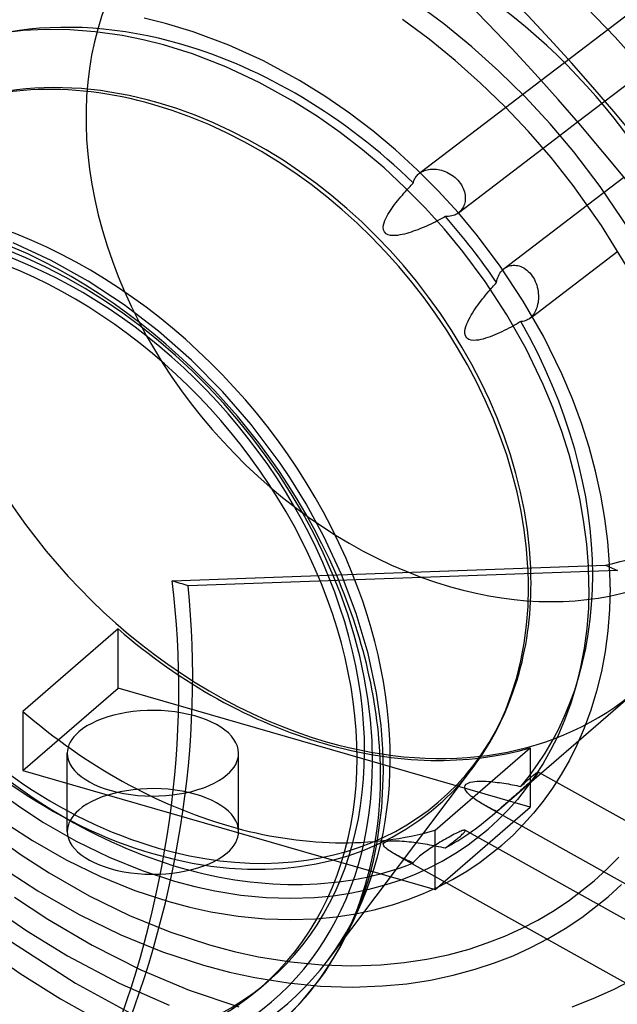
# Model space of a CAD drawing. Header units: millimetres. Extents: x -236 to 238, y -282 to 277.
# Tile 25 of 48: x 8 to 73, y -38 to 70. Entities that reach past the tile are written whole.
import ezdxf

# ---------------------------------------------------------------- set-up
doc = ezdxf.new("R2010")
doc.units = ezdxf.units.MM
doc.layers.add('HIDDEN', color=7, linetype='Continuous')
doc.layers.add('THICK', color=7, linetype='Continuous')

msp = doc.modelspace()

# ---------------------------------------------------------------- linework, layer by layer
at = {"layer": 'HIDDEN'}
for p, q in [((64.9, 63.17), (87.27, 80.25)), ((68.9, 58.64), (90.9, 75.44)), ((73.01, 67.91), (69.87, 71.14)), ((76.01, 64.53), (73.01, 67.91)), ((61.04, 60.22), (62.9, 61.64)), ((65.14, 55.76), (66.99, 57.17)), ((51.29, 52.7), (51.36, 52.79)), ((51.36, 52.79), (51.44, 52.87)), ((51.44, 52.87), (51.52, 52.95)), ((51.52, 52.95), (51.54, 52.96)), ((51.54, 52.96), (51.55, 52.98)), ((51.55, 52.98), (51.57, 52.99)), ((51.57, 52.99), (51.59, 53)), ((51.59, 53), (51.61, 53.02)), ((51.61, 53.02), (51.7, 53.09)), ((51.61, 53.02), (51.62, 53.03)), ((51.62, 53.03), (51.74, 53.11)), ((51.74, 53.11), (51.87, 53.19)), ((51.87, 53.19), (52.01, 53.25)), ((52.01, 53.25), (52.15, 53.31)), ((52.15, 53.31), (52.3, 53.36)), ((52.3, 53.36), (52.46, 53.41)), ((52.46, 53.41), (52.62, 53.44)), ((52.62, 53.44), (52.79, 53.46)), ((52.79, 53.46), (52.97, 53.47)), ((52.97, 53.47), (53.14, 53.48)), ((53.14, 53.48), (53.32, 53.47)), ((53.32, 53.47), (53.49, 53.46)), ((53.49, 53.46), (53.67, 53.43)), ((53.67, 53.43), (53.85, 53.39)), ((53.85, 53.39), (54.04, 53.35)), ((54.04, 53.35), (54.23, 53.29)), ((54.23, 53.29), (54.42, 53.22)), ((54.42, 53.22), (54.61, 53.13)), ((54.61, 53.13), (54.8, 53.04)), ((54.8, 53.04), (54.99, 52.93)), ((54.99, 52.93), (55.17, 52.82)), ((55.17, 52.82), (55.34, 52.69)), ((50.62, 51.59), (50.73, 51.71)), ((50.73, 51.71), (50.84, 51.83)), ((50.84, 51.83), (50.95, 51.94)), ((50.95, 51.94), (50.98, 52.06)), ((50.98, 52.06), (51.01, 52.18)), ((51.01, 52.18), (51.05, 52.29)), ((51.05, 52.29), (51.1, 52.4)), ((51.1, 52.4), (51.16, 52.51)), ((51.16, 52.51), (51.22, 52.61)), ((51.22, 52.61), (51.29, 52.7)), ((55.34, 52.69), (55.51, 52.56)), ((55.51, 52.56), (55.66, 52.41)), ((55.66, 52.41), (55.81, 52.26)), ((55.81, 52.26), (55.95, 52.1)), ((55.95, 52.1), (56.08, 51.92)), ((56.08, 51.92), (56.2, 51.74)), ((56.2, 51.74), (56.3, 51.56)), ((50.28, 51.24), (50.39, 51.36)), ((50.39, 51.36), (50.51, 51.48)), ((50.51, 51.48), (50.62, 51.59)), ((56.3, 51.56), (56.39, 51.37)), ((56.39, 51.37), (56.47, 51.18)), ((56.47, 51.18), (56.53, 51)), ((56.53, 51), (56.57, 50.81)), ((56.57, 50.81), (56.61, 50.63)), ((56.61, 50.63), (56.62, 50.46)), ((69.98, 49.55), (71.82, 50.96)), ((56.53, 49.63), (56.48, 49.48)), ((56.58, 49.79), (56.53, 49.63)), ((56.61, 49.95), (56.58, 49.79)), ((56.62, 50.12), (56.61, 49.95)), ((56.62, 50.46), (56.63, 50.29)), ((56.63, 50.29), (56.62, 50.12)), ((55.61, 48.52), (55.47, 48.45)), ((55.75, 48.6), (55.61, 48.52)), ((55.87, 48.69), (55.75, 48.6)), ((55.89, 48.7), (55.88, 48.69)), ((55.91, 48.71), (55.89, 48.7)), ((55.92, 48.73), (55.91, 48.71)), ((55.94, 48.74), (55.92, 48.73)), ((55.96, 48.75), (55.94, 48.74)), ((55.97, 48.76), (55.96, 48.75)), ((56.07, 48.86), (55.97, 48.76)), ((56.17, 48.97), (56.07, 48.86)), ((56.26, 49.08), (56.17, 48.97)), ((56.34, 49.21), (56.26, 49.08)), ((56.42, 49.34), (56.34, 49.21)), ((56.48, 49.48), (56.42, 49.34)), ((53.7, 47.89), (53.55, 47.81)), ((53.85, 47.96), (53.7, 47.89)), ((54, 48.04), (53.85, 47.96)), ((54.15, 48.12), (54, 48.04)), ((54.3, 48.2), (54.15, 48.12)), ((54.45, 48.28), (54.3, 48.2)), ((54.63, 48.28), (54.45, 48.28)), ((54.81, 48.29), (54.63, 48.28)), ((54.98, 48.31), (54.81, 48.29)), ((55.15, 48.35), (54.98, 48.31)), ((55.31, 48.39), (55.15, 48.35)), ((55.47, 48.45), (55.31, 48.39)), ((60.33, 41.94), (60.42, 42.09)), ((60.42, 42.09), (60.51, 42.23)), ((60.51, 42.23), (60.62, 42.36)), ((60.62, 42.36), (60.73, 42.47)), ((60.88, 42.6), (61, 42.69)), ((61, 42.69), (61.13, 42.76)), ((61.13, 42.76), (61.26, 42.83)), ((61.26, 42.83), (61.41, 42.88)), ((61.41, 42.88), (61.56, 42.93)), ((61.56, 42.93), (61.71, 42.95)), ((61.71, 42.95), (61.87, 42.97)), ((61.87, 42.97), (62.04, 42.97)), ((62.04, 42.97), (62.2, 42.95)), ((62.2, 42.95), (62.37, 42.92)), ((62.37, 42.92), (62.53, 42.88)), ((62.53, 42.88), (62.7, 42.82)), ((62.7, 42.82), (62.86, 42.75)), ((62.86, 42.75), (63.03, 42.66)), ((63.03, 42.66), (63.2, 42.55)), ((63.2, 42.55), (63.37, 42.42)), ((63.37, 42.42), (63.52, 42.28)), ((63.52, 42.28), (63.68, 42.12)), ((63.68, 42.12), (63.82, 41.96)), ((59.83, 40.82), (59.94, 40.94)), ((59.94, 40.94), (60.05, 41.06)), ((60.05, 41.06), (60.09, 41.25)), ((60.09, 41.25), (60.13, 41.44)), ((60.13, 41.44), (60.19, 41.61)), ((60.19, 41.61), (60.26, 41.78)), ((60.26, 41.78), (60.33, 41.94)), ((63.82, 41.96), (63.95, 41.78)), ((63.95, 41.78), (64.07, 41.59)), ((64.07, 41.59), (64.18, 41.4)), ((64.18, 41.4), (64.28, 41.19)), ((64.28, 41.19), (64.36, 40.98)), ((64.36, 40.98), (64.44, 40.77)), ((59.39, 40.32), (59.49, 40.45)), ((59.49, 40.45), (59.6, 40.57)), ((59.6, 40.57), (59.71, 40.7)), ((59.71, 40.7), (59.83, 40.82)), ((64.44, 40.77), (64.5, 40.55)), ((64.5, 40.55), (64.55, 40.33)), ((64.55, 40.33), (64.59, 40.1)), ((64.59, 40.1), (64.61, 39.89)), ((64.61, 39.89), (64.63, 39.67)), ((64.58, 38.87), (64.54, 38.68)), ((64.61, 39.07), (64.58, 38.87)), ((64.62, 39.26), (64.61, 39.07)), ((64.63, 39.46), (64.62, 39.26)), ((64.63, 39.67), (64.63, 39.46)), ((64.23, 37.83), (64.15, 37.68)), ((64.31, 37.98), (64.23, 37.83)), ((64.38, 38.15), (64.31, 37.98)), ((64.45, 38.32), (64.38, 38.15)), ((64.5, 38.5), (64.45, 38.32)), ((64.54, 38.68), (64.5, 38.5)), ((62.43, 36.65), (62.3, 36.57)), ((62.57, 36.73), (62.43, 36.65)), ((62.7, 36.8), (62.57, 36.73)), ((62.82, 36.81), (62.7, 36.8)), ((62.93, 36.82), (62.82, 36.81)), ((63.05, 36.84), (62.93, 36.82)), ((63.16, 36.87), (63.05, 36.84)), ((63.26, 36.91), (63.16, 36.87)), ((63.37, 36.96), (63.26, 36.91)), ((63.47, 37.01), (63.37, 36.96)), ((63.56, 37.07), (63.47, 37.01)), ((63.65, 37.13), (63.56, 37.07)), ((63.65, 37.13), (63.97, 37.37)), ((63.67, 37.14), (63.65, 37.13)), ((63.68, 37.16), (63.67, 37.14)), ((63.7, 37.17), (63.68, 37.16)), ((63.71, 37.18), (63.7, 37.17)), ((63.73, 37.19), (63.71, 37.18)), ((63.74, 37.2), (63.73, 37.19)), ((63.85, 37.3), (63.74, 37.2)), ((63.95, 37.42), (63.85, 37.3)), ((64.05, 37.54), (63.95, 37.42)), ((64.15, 37.68), (64.05, 37.54)), ((62.02, 36.42), (61.89, 36.34)), ((62.16, 36.49), (62.02, 36.42)), ((62.3, 36.57), (62.16, 36.49)), ((70.09, 9.71), (70.08, 10.1)), ((70.11, 9.31), (70.09, 9.71)), ((71.95, 10.17), (73.25, 9.59)), ((72.41, 9.85), (72.39, 10.27)), ((72.43, 9.42), (72.41, 9.85)), ((73.25, 9.59), (26.33, 7.89)), ((44.72, 4.86), (43.1, 9.13)), ((70.12, 8.92), (70.11, 9.31)), ((70.13, 8.53), (70.12, 8.92)), ((72.44, 9), (72.43, 9.42)), ((72.45, 8.58), (72.44, 9)), ((70.14, 7.74), (70.08, 5.44)), ((70.13, 8.13), (70.13, 8.53)), ((70.14, 7.74), (70.13, 8.13)), ((72.46, 7.74), (72.39, 5.32)), ((72.45, 8.16), (72.45, 8.58)), ((72.46, 7.74), (72.45, 8.16)), ((70.08, 5.44), (69.9, 3.22)), ((46, 0.51), (44.72, 4.86)), ((72.39, 5.32), (72.21, 2.98)), ((18.68, 3.18), (8.28, -5.83)), ((18.68, -3.3), (18.68, 3.18)), ((69.9, 3.22), (69.62, 1.08)), ((72.21, 2.98), (71.91, 0.72)), ((69.62, 1.08), (69.24, -0.98)), ((46.93, -3.81), (46, 0.51)), ((71.91, 0.72), (71.51, -1.47)), ((69.24, -0.98), (68.75, -3.01)), ((71.51, -1.47), (70.99, -3.62)), ((61.59, -4.45), (62.15, -2.83)), ((62.15, -2.83), (62.32, -2.29)), ((68.75, -3.01), (68.16, -4.94)), ((8.28, -12.31), (18.68, -3.3)), ((63.72, -16.3), (18.68, -3.3)), ((47.42, -7.39), (46.93, -3.81)), ((59.57, -17.2), (75.48, -3.42)), ((70.99, -3.62), (70.36, -5.68)), ((60.95, -6.01), (61.59, -4.45)), ((68.16, -4.94), (67.49, -6.79)), ((8.28, -5.83), (8.28, -12.31)), ((60, -7.98), (60.95, -6.01)), ((70.36, -5.68), (69.64, -7.65)), ((47.62, -9.92), (47.42, -7.39)), ((67.49, -6.79), (66.73, -8.55)), ((59.3, -9.23), (60, -7.98)), ((66.73, -8.55), (65.96, -10.08)), ((69.64, -7.65), (68.83, -9.53)), ((58.39, -10.68), (59.3, -9.23)), ((68.83, -9.53), (68.01, -11.17)), ((13.13, -18.96), (13.13, -10.41)), ((31.85, -18.96), (31.85, -10.41)), ((47.68, -12.39), (47.62, -9.92)), ((53.32, -18.83), (63.72, -9.82)), ((57.42, -12.05), (58.39, -10.68)), ((63.72, -9.82), (63.72, -16.3)), ((65.96, -10.08), (65.13, -11.54)), ((65.13, -11.54), (64.24, -12.93)), ((68.01, -11.17), (67.12, -12.74)), ((8.28, -12.31), (53.32, -25.31)), ((41.58, -33.1), (57.42, -12.05)), ((47.51, -16.39), (47.68, -12.39)), ((63.85, -12.98), (63.96, -12.89)), ((63.96, -12.89), (64.07, -12.81)), ((64.07, -12.81), (64.17, -12.73)), ((64.17, -12.73), (64.26, -12.66)), ((64.32, -12.91), (64.24, -13.01)), ((64.26, -12.66), (64.34, -12.6)), ((64.4, -12.82), (64.32, -12.91)), ((64.34, -12.6), (64.41, -12.56)), ((64.47, -12.74), (64.4, -12.82)), ((64.41, -12.56), (64.47, -12.52)), ((64.47, -12.52), (64.53, -12.49)), ((64.52, -12.67), (64.47, -12.74)), ((64.57, -12.61), (64.52, -12.67)), ((64.53, -12.49), (64.57, -12.47)), ((64.57, -12.47), (64.6, -12.46)), ((64.6, -12.56), (64.57, -12.61)), ((64.6, -12.46), (64.62, -12.47)), ((64.62, -12.53), (64.6, -12.56)), ((64.62, -12.47), (64.63, -12.48)), ((64.62, -12.47), (99.09, -31.71)), ((64.63, -12.5), (64.62, -12.53)), ((64.63, -12.48), (64.63, -12.5)), ((67.12, -12.74), (66.16, -14.23)), ((56.58, -14.08), (56.62, -13.94)), ((56.62, -13.94), (56.74, -13.79)), ((56.74, -13.79), (56.94, -13.67)), ((56.94, -13.67), (57.18, -13.58)), ((57.18, -13.58), (57.44, -13.52)), ((57.44, -13.52), (57.69, -13.49)), ((57.69, -13.49), (57.94, -13.47)), ((57.94, -13.47), (58.18, -13.46)), ((58.18, -13.46), (58.42, -13.46)), ((58.42, -13.46), (58.67, -13.46)), ((58.67, -13.46), (58.91, -13.47)), ((58.91, -13.47), (59.15, -13.49)), ((59.15, -13.49), (59.4, -13.51)), ((59.4, -13.51), (59.64, -13.53)), ((59.64, -13.53), (59.89, -13.56)), ((59.89, -13.56), (60.13, -13.59)), ((60.13, -13.59), (60.37, -13.62)), ((60.37, -13.62), (60.62, -13.66)), ((60.62, -13.66), (60.86, -13.69)), ((60.86, -13.69), (61.1, -13.73)), ((61.1, -13.73), (61.34, -13.77)), ((61.34, -13.77), (61.57, -13.82)), ((61.57, -13.82), (61.8, -13.86)), ((61.8, -13.86), (62.03, -13.91)), ((62.03, -13.91), (62.26, -13.95)), ((62.26, -13.95), (62.48, -14)), ((62.48, -14), (62.7, -14.05)), ((62.7, -14.05), (62.82, -13.93)), ((62.82, -13.93), (62.93, -13.82)), ((62.93, -13.82), (63.05, -13.71)), ((63.05, -13.71), (63.16, -13.61)), ((63.16, -13.61), (63.26, -13.51)), ((63.33, -13.89), (63.17, -14.04)), ((63.26, -13.51), (63.37, -13.42)), ((64.24, -12.93), (63.3, -14.24)), ((63.49, -13.75), (63.33, -13.89)), ((63.37, -13.42), (63.47, -13.32)), ((63.47, -13.32), (63.56, -13.24)), ((63.64, -13.61), (63.49, -13.75)), ((63.56, -13.24), (63.65, -13.16)), ((63.78, -13.47), (63.64, -13.61)), ((63.65, -13.16), (63.74, -13.08)), ((63.74, -13.08), (63.85, -12.98)), ((63.91, -13.34), (63.78, -13.47)), ((64.03, -13.22), (63.91, -13.34)), ((64.14, -13.11), (64.03, -13.22)), ((64.24, -13.01), (64.14, -13.11)), ((5.58, -14.59), (8.03, -16.35)), ((56.59, -14.22), (56.58, -14.08)), ((56.63, -14.36), (56.59, -14.22)), ((56.7, -14.49), (56.63, -14.36)), ((56.79, -14.62), (56.7, -14.49)), ((56.89, -14.75), (56.79, -14.62)), ((57.01, -14.87), (56.89, -14.75)), ((57.12, -14.98), (57.01, -14.87)), ((57.25, -15.09), (57.12, -14.98)), ((62.05, -15.05), (61.89, -15.19)), ((62.2, -14.91), (62.05, -15.05)), ((62.37, -14.77), (62.2, -14.91)), ((63.3, -14.24), (62.33, -15.45)), ((62.53, -14.63), (62.37, -14.77)), ((62.68, -14.48), (62.53, -14.63)), ((62.85, -14.34), (62.68, -14.48)), ((63.01, -14.19), (62.85, -14.34)), ((63.17, -14.04), (63.01, -14.19)), ((66.16, -14.23), (65.14, -15.65)), ((57.38, -15.19), (57.25, -15.09)), ((57.51, -15.3), (57.38, -15.19)), ((57.65, -15.4), (57.51, -15.3)), ((57.79, -15.5), (57.65, -15.4)), ((57.94, -15.6), (57.79, -15.5)), ((58.09, -15.7), (57.94, -15.6)), ((58.24, -15.8), (58.09, -15.7)), ((58.4, -15.89), (58.24, -15.8)), ((58.56, -15.99), (58.4, -15.89)), ((58.72, -16.08), (58.56, -15.99)), ((58.89, -16.17), (58.72, -16.08)), ((60.8, -16.13), (60.69, -16.23)), ((60.91, -16.04), (60.8, -16.13)), ((61.03, -15.93), (60.91, -16.04)), ((61.16, -15.82), (61.03, -15.93)), ((61.29, -15.71), (61.16, -15.82)), ((61.43, -15.58), (61.29, -15.71)), ((62.33, -15.45), (61.31, -16.59)), ((61.58, -15.46), (61.43, -15.58)), ((61.73, -15.32), (61.58, -15.46)), ((61.89, -15.19), (61.73, -15.32)), ((65.14, -15.65), (64.1, -16.95)), ((8.03, -16.35), (10.53, -17.97)), ((47, -20.16), (47.51, -16.39)), ((53.32, -25.31), (63.72, -16.3)), ((58.86, -16.16), (95.65, -36.7)), ((59.07, -16.28), (58.89, -16.17)), ((59.26, -16.38), (59.07, -16.28)), ((59.46, -16.48), (59.26, -16.38)), ((59.65, -16.58), (59.46, -16.48)), ((59.85, -16.68), (59.65, -16.58)), ((60.05, -16.77), (59.85, -16.68)), ((60.08, -16.75), (60.05, -16.77)), ((60.13, -16.71), (60.08, -16.75)), ((60.18, -16.67), (60.13, -16.71)), ((60.25, -16.61), (60.18, -16.67)), ((61.31, -16.59), (60.24, -17.68)), ((60.32, -16.55), (60.25, -16.61)), ((60.4, -16.48), (60.32, -16.55)), ((60.49, -16.4), (60.4, -16.48)), ((60.59, -16.32), (60.49, -16.4)), ((60.69, -16.23), (60.59, -16.32)), ((64.1, -16.95), (63.01, -18.18)), ((6.72, -18.27), (9.31, -19.95)), ((10.53, -17.97), (14.1, -20.02)), ((60.24, -17.68), (59.12, -18.7)), ((63.01, -18.18), (61.85, -19.35)), ((5.08, -19.36), (8.08, -21.51)), ((53.32, -25.31), (53.32, -18.83)), ((55.25, -19.36), (55.06, -19.46)), ((55.43, -19.27), (55.25, -19.36)), ((55.6, -19.18), (55.43, -19.27)), ((55.76, -19.1), (55.6, -19.18)), ((55.91, -19.03), (55.76, -19.1)), ((56.05, -18.97), (55.91, -19.03)), ((56.18, -18.92), (56.05, -18.97)), ((56.09, -19.46), (56.2, -19.36)), ((56.29, -18.87), (56.18, -18.92)), ((56.2, -19.36), (56.3, -19.27)), ((56.39, -18.84), (56.29, -18.87)), ((56.3, -19.27), (56.39, -19.18)), ((56.47, -18.82), (56.39, -18.84)), ((56.39, -19.18), (56.47, -19.1)), ((56.53, -18.81), (56.47, -18.82)), ((56.47, -19.1), (56.53, -19.03)), ((56.58, -18.81), (56.53, -18.81)), ((56.53, -19.03), (56.58, -18.96)), ((56.61, -18.82), (56.58, -18.81)), ((56.58, -18.96), (56.61, -18.91)), ((56.63, -18.84), (56.61, -18.82)), ((56.61, -18.82), (90.57, -37.77)), ((56.61, -18.91), (56.63, -18.87)), ((56.63, -18.87), (56.63, -18.84)), ((56.93, -20.43), (59.12, -18.7)), ((61.85, -19.35), (60.64, -20.45)), ((9.31, -19.95), (13.01, -22.07)), ((14.1, -20.02), (17.7, -21.78)), ((46.58, -22.19), (47, -20.16)), ((47.67, -20.31), (47.74, -20.2)), ((47.68, -20.43), (47.67, -20.31)), ((47.73, -20.54), (47.68, -20.43)), ((47.74, -20.2), (47.9, -20.1)), ((47.9, -20.1), (48.12, -20.04)), ((48.12, -20.04), (48.37, -20)), ((48.37, -20), (48.63, -19.98)), ((48.63, -19.98), (48.9, -19.97)), ((48.9, -19.97), (49.18, -19.98)), ((49.18, -19.98), (49.45, -19.99)), ((49.45, -19.99), (49.72, -20.01)), ((49.72, -20.01), (49.98, -20.03)), ((49.98, -20.03), (50.24, -20.05)), ((50.24, -20.05), (50.49, -20.08)), ((50.49, -20.08), (50.74, -20.11)), ((50.74, -20.11), (50.99, -20.14)), ((50.99, -20.14), (51.24, -20.17)), ((51.24, -20.17), (51.49, -20.21)), ((51.49, -20.21), (51.74, -20.25)), ((51.74, -20.25), (51.99, -20.29)), ((51.99, -20.29), (52.24, -20.33)), ((52.24, -20.33), (52.48, -20.37)), ((52.48, -20.37), (52.73, -20.42)), ((52.73, -20.42), (52.98, -20.46)), ((53.47, -20.39), (53.28, -20.51)), ((53.66, -20.27), (53.47, -20.39)), ((53.85, -20.15), (53.66, -20.27)), ((54.05, -20.03), (53.85, -20.15)), ((54.25, -19.91), (54.05, -20.03)), ((54.46, -19.8), (54.25, -19.91)), ((54.66, -19.68), (54.46, -19.8)), ((54.86, -19.57), (54.66, -19.68)), ((54.8, -20.5), (54.97, -20.37)), ((55.06, -19.46), (54.86, -19.57)), ((54.97, -20.37), (55.14, -20.25)), ((55.14, -20.25), (55.3, -20.12)), ((55.3, -20.12), (55.45, -20)), ((55.45, -20), (55.59, -19.88)), ((55.55, -21.35), (56.93, -20.43)), ((55.59, -19.88), (55.73, -19.77)), ((55.73, -19.77), (55.86, -19.67)), ((55.86, -19.67), (55.97, -19.57)), ((55.97, -19.57), (56.09, -19.46)), ((58.27, -22.32), (60.64, -20.45)), ((8.08, -21.51), (11.14, -23.5)), ((47.81, -20.64), (47.73, -20.54)), ((47.9, -20.74), (47.81, -20.64)), ((48.01, -20.84), (47.9, -20.74)), ((48.14, -20.94), (48.01, -20.84)), ((48.27, -21.04), (48.14, -20.94)), ((48.42, -21.13), (48.27, -21.04)), ((48.57, -21.23), (48.42, -21.13)), ((48.73, -21.32), (48.57, -21.23)), ((48.89, -21.42), (48.73, -21.32)), ((48.88, -21.41), (87.13, -42.76)), ((49.08, -21.52), (48.89, -21.42)), ((49.28, -21.62), (49.08, -21.52)), ((51.91, -21.46), (51.77, -21.57)), ((52.05, -21.35), (51.91, -21.46)), ((52.21, -21.23), (52.05, -21.35)), ((52.38, -21.11), (52.21, -21.23)), ((52.55, -20.99), (52.38, -21.11)), ((52.72, -20.87), (52.55, -20.99)), ((52.91, -20.75), (52.72, -20.87)), ((53.09, -20.63), (52.91, -20.75)), ((52.98, -20.46), (53.22, -20.51)), ((53.28, -20.51), (53.09, -20.63)), ((53.22, -20.51), (53.47, -20.56)), ((53.47, -20.56), (53.71, -20.61)), ((53.71, -20.61), (53.96, -20.66)), ((53.96, -20.66), (54.2, -20.71)), ((54.11, -22.2), (55.55, -21.35)), ((54.2, -20.71), (54.45, -20.76)), ((54.45, -20.76), (54.63, -20.63)), ((54.63, -20.63), (54.8, -20.5)), ((13.01, -22.07), (16.75, -23.9)), ((17.7, -21.78), (21.3, -23.24)), ((46.08, -24.13), (46.58, -22.19)), ((49.48, -21.73), (49.28, -21.62)), ((49.69, -21.83), (49.48, -21.73)), ((49.9, -21.93), (49.69, -21.83)), ((50.11, -22.03), (49.9, -21.93)), ((50.32, -22.12), (50.11, -22.03)), ((50.53, -22.22), (50.32, -22.12)), ((50.75, -22.31), (50.53, -22.22)), ((50.95, -22.4), (50.75, -22.31)), ((50.98, -22.35), (50.95, -22.4)), ((51.01, -22.3), (50.98, -22.35)), ((51.05, -22.24), (51.01, -22.3)), ((51.1, -22.18), (51.05, -22.24)), ((51.16, -22.12), (51.1, -22.18)), ((51.22, -22.06), (51.16, -22.12)), ((51.29, -21.99), (51.22, -22.06)), ((51.36, -21.92), (51.29, -21.99)), ((51.44, -21.85), (51.36, -21.92)), ((51.52, -21.77), (51.44, -21.85)), ((51.64, -21.67), (51.52, -21.77)), ((51.77, -21.57), (51.64, -21.67)), ((52.67, -22.94), (54.11, -22.2)), ((56.79, -23.31), (58.27, -22.32)), ((73.41, -21.77), (72.09, -23.1)), ((6.78, -23.43), (9.92, -25.47)), ((11.14, -23.5), (15.51, -26.01)), ((21.3, -23.24), (24.85, -24.41)), ((49.61, -24.24), (51.17, -23.63)), ((51.17, -23.63), (52.67, -22.94)), ((55.24, -24.23), (56.79, -23.31)), ((72.09, -23.1), (70.71, -24.36)), ((16.75, -23.9), (20.5, -25.42)), ((24.85, -24.41), (27.06, -24.99)), ((45.48, -26), (46.08, -24.13)), ((47.99, -24.78), (49.61, -24.24)), ((53.69, -25.03), (55.24, -24.23)), ((68.02, -26.48), (70.71, -24.36)), ((9.92, -25.47), (14.43, -28.06)), ((20.5, -25.42), (24.21, -26.64)), ((27.06, -24.99), (29.24, -25.46)), ((29.24, -25.46), (32.1, -25.92)), ((42.22, -25.99), (44.22, -25.68)), ((44.22, -25.68), (46.14, -25.28)), ((46.14, -25.28), (47.99, -24.78)), ((50.4, -26.42), (52.08, -25.76)), ((52.08, -25.76), (53.69, -25.03)), ((73.7, -24.77), (72.23, -26.11)), ((7.37, -26.14), (11, -28.55)), ((15.51, -26.01), (19.92, -28.16)), ((24.21, -26.64), (26.52, -27.25)), ((32.1, -25.92), (34.87, -26.19)), ((34.87, -26.19), (37.56, -26.27)), ((37.56, -26.27), (40.14, -26.18)), ((40.14, -26.18), (42.22, -25.99)), ((44.81, -27.8), (45.48, -26)), ((48.66, -27), (50.4, -26.42)), ((66.33, -27.61), (68.02, -26.48)), ((69.36, -28.37), (72.23, -26.11)), ((4.94, -27.26), (8.69, -29.83)), ((26.52, -27.25), (28.8, -27.74)), ((28.8, -27.74), (31.8, -28.22)), ((42.5, -28.29), (44.63, -27.96)), ((44.38, -28.81), (44.81, -27.8)), ((44.63, -27.96), (46.68, -27.53)), ((46.68, -27.53), (48.66, -27)), ((64.56, -28.65), (66.33, -27.61)), ((11, -28.55), (15.86, -31.41)), ((14.43, -28.06), (18.97, -30.28)), ((19.92, -28.16), (24.32, -29.95)), ((31.8, -28.22), (34.73, -28.5)), ((34.73, -28.5), (37.56, -28.59)), ((37.56, -28.59), (40.29, -28.5)), ((40.29, -28.5), (42.5, -28.29)), ((42.93, -31.7), (44.38, -28.81)), ((62.79, -29.57), (64.56, -28.65)), ((67.56, -29.57), (69.36, -28.37)), ((8.69, -29.83), (13.15, -32.55)), ((24.32, -29.95), (28.68, -31.37)), ((60.95, -30.41), (62.79, -29.57)), ((65.69, -30.68), (67.56, -29.57)), ((7.01, -31.02), (14.01, -35.54)), ((18.97, -30.28), (23.52, -32.12)), ((57.04, -31.82), (59.03, -31.16)), ((59.03, -31.16), (60.95, -30.41)), ((63.81, -31.66), (65.69, -30.68)), ((3.81, -31.58), (7.98, -34.49)), ((15.86, -31.41), (21.17, -34.09)), ((23.52, -32.12), (28.03, -33.6)), ((28.68, -31.37), (31.38, -32.09)), ((31.38, -32.09), (34.04, -32.66)), ((41.27, -34.37), (42.93, -31.7)), ((54.77, -32.44), (57.04, -31.82)), ((61.85, -32.55), (63.81, -31.66)), ((13.15, -32.55), (18.79, -35.54)), ((34.04, -32.66), (37.55, -33.23)), ((37.55, -33.23), (40.96, -33.55)), ((47.41, -33.55), (49.96, -33.31)), ((49.96, -33.31), (52.41, -32.93)), ((52.41, -32.93), (54.77, -32.44)), ((57.71, -34.04), (59.82, -33.34)), ((59.82, -33.34), (61.85, -32.55)), ((21.17, -34.09), (26.43, -36.31)), ((28.03, -33.6), (30.84, -34.34)), ((30.84, -34.34), (33.61, -34.94)), ((40.62, -35.27), (41.27, -34.37)), ((40.96, -33.55), (44.24, -33.66)), ((44.24, -33.66), (47.41, -33.55)), ((55.31, -34.69), (57.71, -34.04)), ((7.98, -34.49), (12.4, -37.28)), ((33.61, -34.94), (37.26, -35.53)), ((34.3, -36.01), (35.12, -35.3)), ((37.26, -35.53), (40.81, -35.87)), ((38.63, -37.69), (40.62, -35.27)), ((50.24, -35.61), (52.83, -35.22)), ((52.83, -35.22), (55.31, -34.69)), ((72.83, -36.24), (74.95, -35.15)), ((14.01, -35.54), (20.42, -39.04)), ((18.79, -35.54), (24.28, -37.96)), ((26.43, -36.31), (31.86, -38.15)), ((40.81, -35.87), (44.25, -35.98)), ((44.25, -35.98), (47.57, -35.86)), ((47.57, -35.86), (50.24, -35.61)), ((70.62, -37.24), (72.83, -36.24)), ((12.4, -37.28), (18.49, -40.67)), ((36.44, -39.87), (38.63, -37.69)), ((68.32, -38.13), (70.62, -37.24))]:
    msp.add_line(p, q, dxfattribs=at)
for centre, major_axis, ratio, start_param, end_param in [((0, 0), (-130.93, 151.19), 0.75, -2.427868, 0), ((55, 47.63), (-30.11, 34.77), 0.75, -2.711036, -0.857072), ((55, 47.63), (-30.11, 34.77), 0.75, -0.253581, 2.284521), ((41.44, 35.89), (-34.04, 39.31), 0.75, -2.05279, -1.088803), ((41.44, 35.89), (-34.04, 39.31), 0.75, -0.000014, 2.284521), ((25.53, 22.11), (-34.04, 39.31), 0.75, -0.857072, -0.426549), ((25.53, 22.11), (-34.04, 39.31), 0.75, -1.456993, -0.857072), ((25.53, 22.11), (-34.04, 39.31), 0.75, -1.730536, -1.554404), ((1.78, 1.54), (-33.8, 39.03), 0.75, -2.427868, -0.857072), ((2.6, 2.25), (-32.52, 37.55), 0.75, 3.141578, 5.426113), ((1.78, 1.54), (-32.52, 37.55), 0.75, 3.141578, 5.426113), ((25.53, 22.11), (-34.04, 39.31), 0.75, -3.027789, -1.827947), ((22.57, 19.55), (-30.97, 35.76), 0.75, 0.713724, 2.284521), ((23.06, 19.97), (-30.81, 35.57), 0.75, 0.713724, 2.284521), ((55, 47.63), (-30.11, 34.77), 0.75, 2.284521, 3.395169), ((1.78, 1.54), (-33.8, 39.03), 0.75, 0.713724, 3.855317), ((22.57, 19.55), (-30.97, 35.76), 0.75, -2.427868, -2.375893), ((23.06, 19.97), (-30.81, 35.57), 0.75, -2.427868, -2.387093), ((2.6, 2.25), (-34.64, 40), 0.75, -2.981552, -2.001249), ((0.6, 0.52), (-35.35, 40.82), 0.75, -2.427868, -1.969447), ((-18.39, -15.92), (15.46, 67.59), 0.628807, -1.858723, -1.071704), ((22.57, 19.55), (-30.97, 35.76), 0.75, 2.284521, 3.855317), ((-0.48, -0.42), (-64.35, 14.72), 0.229361, -1.947526, -1.9179), ((23.06, 19.97), (-30.81, 35.57), 0.75, -2.699215, -2.427868), ((41.2, 35.68), (34.04, -39.31), 0.75, -1.380671, -0.857072), ((23.06, 19.97), (-30.81, 35.57), 0.75, 2.284521, 3.583971), ((41.44, 35.89), (-34.04, 39.31), 0.75, 2.284521, 3.141578), ((22.49, -10.41), (9.36, 0), 0.5, -0.000094, 2.617994), ((30.8, 26.67), (-34.04, 39.31), 0.75, 1.760922, 2.284521), ((25.53, 22.11), (-34.04, 39.31), 0.75, 1.6846, 2.284521), ((22.49, -10.41), (9.36, 0), 0.5, 2.617994, 3.141499), ((41.2, 35.68), (34.04, -39.31), 0.75, -0.857072, -0.333473), ((22.49, -10.41), (9.36, 0), 0.5, 3.141499, 5.759587), ((22.49, -10.41), (9.36, 0), 0.5, -0.523599, -0.000094), ((22.49, -18.96), (-9.36, 0), 0.5, 3.141499, 5.759587), ((0.6, 0.52), (-35.35, 40.82), 0.75, 3.141578, 3.855317), ((22.49, -18.96), (-9.36, 0), 0.5, -0.523599, -0.000094), ((25.53, 22.11), (-34.04, 39.31), 0.75, 2.981853, 3.141582), ((25.53, 22.11), (-34.04, 39.31), 0.75, 3.141582, 3.157985), ((22.49, -18.96), (-9.36, 0), 0.5, -0.000094, 2.617994), ((22.49, -18.96), (-9.36, 0), 0.5, 2.617994, 3.141499), ((30.8, 26.67), (-34.04, 39.31), 0.75, 2.284521, 2.808119), ((25.53, 22.11), (-34.04, 39.31), 0.75, 2.284521, 2.884441), ((2.6, 2.25), (-34.64, 40), 0.75, 2.284521, 3.301634), ((2.6, 2.25), (-32.52, 37.55), 0.75, 2.284521, 3.141578), ((1.78, 1.54), (-32.52, 37.55), 0.75, 2.284521, 3.141578)]:
    msp.add_ellipse(centre, major_axis=major_axis, ratio=ratio, start_param=start_param, end_param=end_param, dxfattribs=at)
at = {"layer": 'THICK'}
for p, q in [((54.27, 69.37), (51.12, 71.71)), ((23.85, 69.4), (21.53, 69.97)), ((26.87, 68.49), (23.85, 69.4)), ((52.67, 67.67), (49.75, 69.84)), ((57.33, 66.86), (54.27, 69.37)), ((8.29, 68.62), (6.22, 68.39)), ((10.7, 68.75), (8.29, 68.62)), ((13.4, 68.72), (10.7, 68.75)), ((16.17, 68.5), (13.4, 68.72)), ((19.13, 68.07), (16.17, 68.5)), ((21.42, 67.62), (19.13, 68.07)), ((30.79, 67.04), (26.87, 68.49)), ((23.63, 67.06), (21.42, 67.62)), ((26.8, 66.07), (23.63, 67.06)), ((34.58, 65.31), (30.79, 67.04)), ((55.53, 65.35), (52.67, 67.67)), ((60.3, 64.19), (57.33, 66.86)), ((30.47, 64.65), (26.8, 66.07)), ((34.1, 62.96), (30.47, 64.65)), ((38.51, 63.18), (34.58, 65.31)), ((58.3, 62.89), (55.53, 65.35)), ((63.16, 61.37), (60.3, 64.19)), ((37.85, 60.88), (34.1, 62.96)), ((41.4, 61.38), (38.51, 63.18)), ((60.98, 60.29), (58.3, 62.89)), ((62.9, 61.64), (64.9, 63.17)), ((43.99, 59.59), (41.4, 61.38)), ((40.47, 59.22), (37.85, 60.88)), ((65.9, 58.42), (63.16, 61.37)), ((46.53, 57.66), (43.99, 59.59)), ((51.7, 53.09), (61.04, 60.22)), ((63.55, 57.57), (60.98, 60.29)), ((42.95, 57.47), (40.47, 59.22)), ((68.5, 55.35), (65.9, 58.42)), ((66.99, 57.17), (68.9, 58.64)), ((45.38, 55.6), (42.95, 57.47)), ((48.99, 55.59), (46.53, 57.66)), ((66, 54.74), (63.55, 57.57)), ((47.75, 53.6), (45.38, 55.6)), ((51.38, 53.4), (48.99, 55.59)), ((55.88, 48.69), (65.14, 55.76)), ((71.38, 51.58), (68.5, 55.35)), ((68.42, 51.69), (66, 54.74)), ((50.04, 51.47), (47.75, 53.6)), ((53.68, 51.09), (51.38, 53.4)), ((71.82, 50.96), (73.95, 52.59)), ((49.57, 50.44), (49.75, 50.64)), ((49.75, 50.64), (49.92, 50.84)), ((49.92, 50.84), (50.1, 51.04)), ((52.24, 49.24), (50.04, 51.47)), ((50.1, 51.04), (50.28, 51.24)), ((55.88, 48.68), (53.68, 51.09)), ((71.53, 47.29), (68.42, 51.69)), ((74.58, 46.85), (71.38, 51.58)), ((48.74, 49.39), (48.9, 49.6)), ((48.9, 49.6), (49.06, 49.81)), ((49.06, 49.81), (49.23, 50.02)), ((49.23, 50.02), (49.4, 50.23)), ((49.4, 50.23), (49.57, 50.44)), ((60.89, 42.61), (69.98, 49.55)), ((48.05, 48.3), (48.17, 48.52)), ((48.17, 48.52), (48.3, 48.74)), ((48.3, 48.74), (48.44, 48.95)), ((48.44, 48.95), (48.59, 49.17)), ((48.59, 49.17), (48.74, 49.39)), ((54.35, 46.91), (52.24, 49.24)), ((55.88, 48.69), (55.87, 48.69)), ((55.87, 48.69), (55.87, 48.69)), ((55.87, 48.69), (55.87, 48.69)), ((55.87, 48.69), (55.87, 48.69)), ((55.87, 48.69), (55.87, 48.69)), ((55.88, 48.69), (55.88, 48.69)), ((57.97, 46.16), (55.88, 48.68)), ((47.7, 47.37), (47.76, 47.61)), ((47.76, 47.61), (47.84, 47.84)), ((47.84, 47.84), (47.94, 48.07)), ((47.94, 48.07), (48.05, 48.3)), ((52.85, 47.46), (52.61, 47.35)), ((53.08, 47.57), (52.85, 47.46)), ((53.32, 47.69), (53.08, 47.57)), ((53.55, 47.81), (53.32, 47.69)), ((47.67, 47.11), (47.7, 47.37)), ((47.69, 46.84), (47.67, 47.11)), ((47.79, 46.6), (47.69, 46.84)), ((47.98, 46.41), (47.79, 46.6)), ((48.2, 46.3), (47.98, 46.41)), ((49.74, 46.32), (49.48, 46.27)), ((49.98, 46.37), (49.74, 46.32)), ((50.23, 46.44), (49.98, 46.37)), ((50.47, 46.51), (50.23, 46.44)), ((50.71, 46.59), (50.47, 46.51)), ((50.95, 46.67), (50.71, 46.59)), ((51.19, 46.75), (50.95, 46.67)), ((51.43, 46.84), (51.19, 46.75)), ((51.67, 46.94), (51.43, 46.84)), ((51.9, 47.04), (51.67, 46.94)), ((52.14, 47.14), (51.9, 47.04)), ((52.38, 47.24), (52.14, 47.14)), ((52.61, 47.35), (52.38, 47.24)), ((56.35, 44.48), (54.35, 46.91)), ((74.23, 42.93), (71.53, 47.29)), ((11.36, 43.48), (7.22, 45.4)), ((48.44, 46.23), (48.2, 46.3)), ((48.69, 46.21), (48.44, 46.23)), ((48.95, 46.21), (48.69, 46.21)), ((49.22, 46.23), (48.95, 46.21)), ((49.48, 46.27), (49.22, 46.23)), ((60.45, 42.86), (57.97, 46.16)), ((58.8, 41.18), (56.35, 44.48)), ((63.97, 37.37), (73.3, 44.5)), ((15.41, 41.22), (11.36, 43.48)), ((62.97, 39.05), (60.45, 42.86)), ((60.73, 42.47), (60.74, 42.48)), ((60.74, 42.48), (60.75, 42.49)), ((60.75, 42.49), (60.76, 42.51)), ((60.76, 42.51), (60.78, 42.52)), ((60.78, 42.52), (60.79, 42.53)), ((60.79, 42.53), (60.8, 42.54)), ((60.8, 42.54), (60.81, 42.55)), ((60.81, 42.55), (60.83, 42.56)), ((60.83, 42.56), (60.84, 42.57)), ((60.84, 42.57), (60.85, 42.58)), ((60.85, 42.58), (60.86, 42.59)), ((60.86, 42.59), (60.88, 42.6)), ((19.33, 38.64), (15.41, 41.22)), ((61.18, 37.53), (58.8, 41.18)), ((58.85, 39.69), (59.03, 39.9)), ((59.03, 39.9), (59.2, 40.12)), ((59.2, 40.12), (59.39, 40.32)), ((58.02, 38.62), (58.18, 38.84)), ((58.18, 38.84), (58.34, 39.05)), ((58.34, 39.05), (58.51, 39.27)), ((58.51, 39.27), (58.68, 39.48)), ((58.68, 39.48), (58.85, 39.69)), ((65.17, 35.19), (62.97, 39.05)), ((23.11, 35.75), (19.33, 38.64)), ((57.28, 37.51), (57.42, 37.73)), ((57.42, 37.73), (57.56, 37.96)), ((57.56, 37.96), (57.71, 38.18)), ((57.71, 38.18), (57.86, 38.4)), ((57.86, 38.4), (58.02, 38.62)), ((56.79, 36.54), (56.9, 36.79)), ((56.9, 36.79), (57.02, 37.04)), ((57.02, 37.04), (57.15, 37.27)), ((57.15, 37.27), (57.28, 37.51)), ((63.28, 33.82), (61.18, 37.53)), ((26.7, 32.59), (23.11, 35.75)), ((56.58, 35.48), (56.59, 35.74)), ((56.59, 35.74), (56.63, 36.01)), ((56.63, 36.01), (56.7, 36.27)), ((56.7, 36.27), (56.79, 36.54)), ((60.38, 35.57), (60.13, 35.45)), ((60.64, 35.69), (60.38, 35.57)), ((60.89, 35.82), (60.64, 35.69)), ((61.14, 35.94), (60.89, 35.82)), ((61.39, 36.07), (61.14, 35.94)), ((61.64, 36.2), (61.39, 36.07)), ((61.89, 36.34), (61.64, 36.2)), ((56.64, 35.23), (56.58, 35.48)), ((56.8, 35), (56.64, 35.23)), ((57.02, 34.85), (56.8, 35)), ((57.29, 34.77), (57.02, 34.85)), ((57.56, 34.74), (57.29, 34.77)), ((57.82, 34.75), (57.56, 34.74)), ((58.07, 34.78), (57.82, 34.75)), ((58.33, 34.83), (58.07, 34.78)), ((58.58, 34.89), (58.33, 34.83)), ((58.84, 34.97), (58.58, 34.89)), ((59.1, 35.05), (58.84, 34.97)), ((59.35, 35.14), (59.1, 35.05)), ((59.61, 35.24), (59.35, 35.14)), ((59.87, 35.34), (59.61, 35.24)), ((60.13, 35.45), (59.87, 35.34)), ((67.18, 31.1), (65.17, 35.19)), ((65.16, 29.91), (63.28, 33.82)), ((30.09, 29.17), (26.7, 32.59)), ((68.34, 28.34), (67.18, 31.1)), ((33.24, 25.53), (30.09, 29.17)), ((66.24, 27.33), (65.16, 29.91)), ((69.32, 25.69), (68.34, 28.34)), ((67.17, 24.79), (66.24, 27.33)), ((36.38, 21.32), (33.24, 25.53)), ((67.97, 22.26), (67.17, 24.79)), ((70.16, 23.05), (69.32, 25.69)), ((70.87, 20.43), (70.16, 23.05)), ((68.64, 19.76), (67.97, 22.26)), ((37.44, 19.75), (36.38, 21.32)), ((39.23, 16.85), (37.44, 19.75)), ((69.19, 17.28), (68.64, 19.76)), ((71.44, 17.83), (70.87, 20.43)), ((69.6, 14.84), (69.19, 17.28)), ((71.89, 15.27), (71.44, 17.83)), ((41.17, 13.29), (39.23, 16.85)), ((72.2, 12.75), (71.89, 15.27)), ((69.9, 12.45), (69.6, 14.84)), ((43.1, 9.13), (41.17, 13.29)), ((70.08, 10.1), (69.9, 12.45)), ((72.39, 10.27), (72.2, 12.75)), ((24.58, 8.46), (71.95, 10.17))]:
    msp.add_line(p, q, dxfattribs=at)
for centre, major_axis, ratio, start_param, end_param in [((-6, -5.2), (140.35, -162.07), 0.75, 0.713724, 3.439987), ((-18.9, -16.37), (-133.55, 154.21), 0.75, -2.427868, -0.857072), ((-45, -38.97), (130.93, -151.19), 0.75, 0.713724, 3.141593), ((-36.45, -31.57), (-133.55, 154.21), 0.75, -3.075224, -0.857072), ((-45, -38.97), (-134.2, 154.97), 0.75, -3.075224, -0.857072), ((22.57, 19.55), (-30.97, 35.76), 0.75, -0.857072, -0.189759), ((23.06, 19.97), (-30.81, 35.57), 0.75, -0.857072, -0.442377), ((22.57, 19.55), (-30.97, 35.76), 0.75, -2.375893, -0.857072), ((23.06, 19.97), (-30.81, 35.57), 0.75, -2.387093, -0.857072), ((2.6, 2.25), (-34.64, 40), 0.75, -2.001249, -0.857072), ((0.6, 0.52), (-35.35, 40.82), 0.75, -1.969447, -0.857072), ((68.99, 162.31), (-65.13, -146.14), 0.794187, 0.533637, 0.725887), ((-45, -38.97), (130.93, -151.19), 0.75, -2.427868, 0), ((-19.91, -17.25), (15.46, 67.59), 0.628807, -1.829244, -1.042079)]:
    msp.add_ellipse(centre, major_axis=major_axis, ratio=ratio, start_param=start_param, end_param=end_param, dxfattribs=at)

doc.saveas('drawing.dxf')
